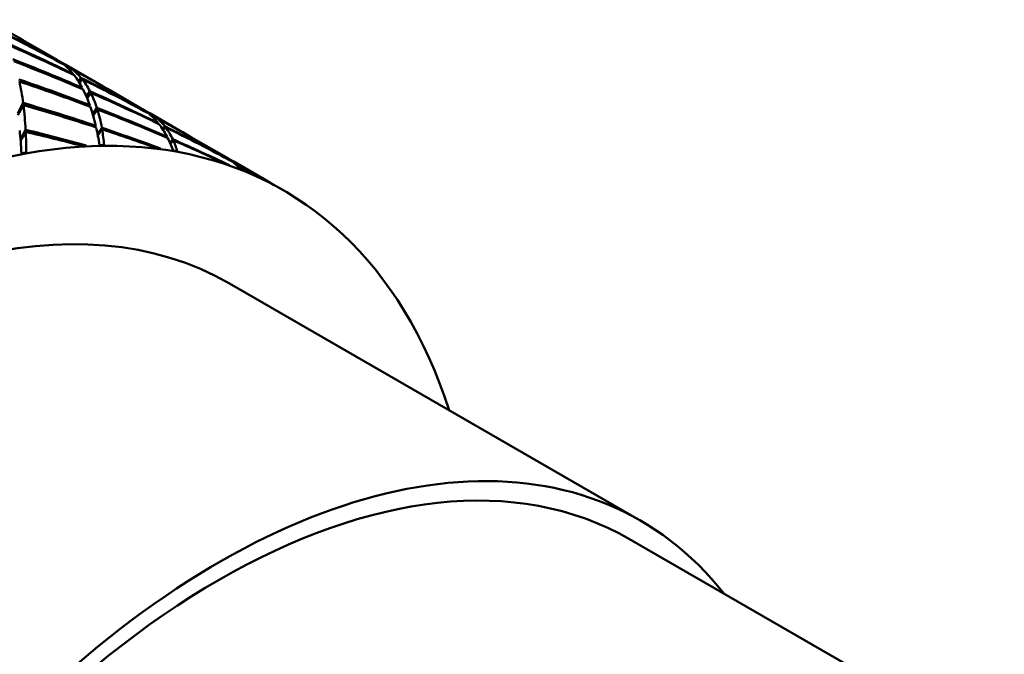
# Model space of a CAD drawing. Header units: inches. Extents: x 0.1 to 17, y 0.3 to 10.7.
# Tile 58 of 74: x 12.894 to 13.123, y 6.382 to 6.529. Entities that reach past the tile are written whole.
import ezdxf

# ---------------------------------------------------------------- set-up
doc = ezdxf.new("R2010")
doc.units = ezdxf.units.IN
doc.header["$LTSCALE"] = 0.5
doc.header["$MEASUREMENT"] = 0
doc.layers.add('Visible (ANSI)', color=7, linetype='Continuous', lineweight=50)

msp = doc.modelspace()

# ---------------------------------------------------------------- linework, layer by layer
at = {"layer": 'Visible (ANSI)'}
for p, q in [((12.89517, 6.52422), (12.90315, 6.51962)), ((12.90448, 6.51873), (12.90446, 6.51867)), ((12.90501, 6.51854), (12.91286, 6.51401)), ((12.90593, 6.51742), (12.90615, 6.51781)), ((12.90642, 6.51761), (12.90616, 6.51718)), ((12.90683, 6.51618), (12.90689, 6.51633)), ((12.90814, 6.51457), (12.90866, 6.51546)), ((12.90833, 6.51426), (12.90889, 6.51518)), ((12.90887, 6.51289), (12.90897, 6.51312)), ((12.91485, 6.51286), (12.92266, 6.50836)), ((12.91073, 6.51235), (12.90995, 6.51106)), ((12.91009, 6.51072), (12.91091, 6.512)), ((12.89524, 6.50962), (12.89398, 6.50722)), ((12.89403, 6.50681), (12.89531, 6.50909)), ((12.91058, 6.50882), (12.91071, 6.50912)), ((12.91235, 6.50849), (12.91141, 6.50698)), ((12.9115, 6.50664), (12.91247, 6.50811)), ((12.92403, 6.50737), (12.92405, 6.50742)), ((12.92464, 6.50721), (12.93249, 6.50268)), ((12.92574, 6.5065), (12.92549, 6.50616)), ((12.92572, 6.50593), (12.92599, 6.5063)), ((12.91196, 6.50402), (12.9121, 6.50434)), ((12.91349, 6.50387), (12.91253, 6.50238)), ((12.92648, 6.50485), (12.92655, 6.50498)), ((12.92812, 6.5042), (12.92762, 6.50351)), ((12.92777, 6.50327), (12.92831, 6.50396)), ((12.89582, 6.50339), (12.89463, 6.50121)), ((12.89466, 6.50086), (12.89584, 6.5029)), ((12.91259, 6.50208), (12.91356, 6.5035)), ((12.92854, 6.5016), (12.92864, 6.50177)), ((12.93435, 6.5016), (12.94233, 6.497)), ((12.92997, 6.50118), (12.92933, 6.50033)), ((12.92943, 6.5001), (12.93009, 6.50093)), ((12.9437, 6.49603), (12.94372, 6.49607)), ((12.94395, 6.49606), (12.95213, 6.49134)), ((12.945, 6.49537), (12.9448, 6.49514)), ((12.94496, 6.49499), (12.94517, 6.49523)), ((12.95339, 6.49061), (12.95562, 6.48932)), ((13.03847, 6.41263), (12.94312, 6.46767)), ((13.12296, 6.35807), (13.03597, 6.4083))]:
    msp.add_line(p, q, dxfattribs=at)
for centre, major_axis, ratio, start_param, end_param in [((12.7941, 6.328), (0.25888, -0.16733), 0.714387, 1.641025, 1.672441), ((12.82293, 6.31135), (0.2485, -0.18278), 0.710464, 1.757255, 1.814409), ((12.7941, 6.328), (0.27539, -0.13851), 0.714069, 1.527876, 1.584478), ((12.82293, 6.31135), (0.26632, -0.15508), 0.715389, 1.670242, 1.726844), ((12.7941, 6.328), (0.28885, -0.10925), 0.704678, 1.443571, 1.49999), ((12.82293, 6.31135), (0.28161, -0.12583), 0.711093, 1.583, 1.63942), ((12.84538, 6.29839), (0.11024, 0.19093), 0.57735, 5.802346, 9.905617), ((12.7941, 6.328), (0.29889, -0.08134), 0.687202, 1.367629, 1.424231), ((12.82293, 6.31135), (0.07856, 0.20905), 0.22214, 6.214997, 6.246413), ((12.7941, 6.328), (-0.11096, -0.19052), 0.243118, 3.117323, 3.163154), ((12.82293, 6.31135), (0.07856, 0.20905), 0.22214, 6.152165, 6.208768), ((12.82293, 6.31135), (0.2485, -0.18278), 0.710464, 1.72211, 1.751025), ((12.7941, 6.328), (0.27539, -0.13851), 0.714069, 1.490231, 1.521646), ((12.7941, 6.328), (-0.11096, -0.19052), 0.243118, 3.054674, 3.111093), ((12.82293, 6.31135), (0.07856, 0.20905), 0.22214, 6.089334, 6.145753), ((12.82293, 6.31135), (0.26632, -0.15508), 0.715389, 1.60741, 1.663829), ((12.7941, 6.328), (0.28885, -0.10925), 0.704678, 1.380556, 1.437159), ((12.7941, 6.328), (-0.11096, -0.19052), 0.243118, 2.991659, 3.048261), ((12.82293, 6.31135), (0.2936, -0.09697), 0.698052, 1.501775, 1.558377), ((12.7941, 6.328), (0.30578, -0.05589), 0.663148, 1.302663, 1.359817), ((12.7941, 6.328), (-0.09013, -0.20247), 0.234646, 2.777024, 2.834178), ((12.82293, 6.31135), (0.07856, 0.20905), 0.22214, 6.026502, 6.083104), ((12.82293, 6.31135), (0.28161, -0.12583), 0.711093, 1.520168, 1.576771), ((12.7941, 6.328), (0.29889, -0.08134), 0.687202, 1.304246, 1.3614), ((12.7941, 6.328), (-0.11096, -0.19052), 0.243118, 2.928276, 2.98543), ((12.82293, 6.31135), (0.30222, -0.07003), 0.677543, 1.430746, 1.4879), ((12.7941, 6.328), (0.31002, -0.03328), 0.634057, 1.248908, 1.306994), ((12.7941, 6.328), (-0.09013, -0.20247), 0.234646, 2.71326, 2.771346), ((12.82293, 6.31135), (0.07856, 0.20905), 0.22214, 5.96367, 6.020824), ((12.82293, 6.31135), (0.2936, -0.09697), 0.698052, 1.438943, 1.496097), ((12.82293, 6.31135), (0.09907, 0.19736), 0.240506, 6.237713, 6.269129), ((12.7941, 6.328), (0.30578, -0.05589), 0.663148, 1.238899, 1.296985), ((12.7941, 6.328), (-0.11096, -0.19052), 0.243118, 2.864512, 2.922598), ((12.7941, 6.328), (-0.13168, -0.17847), 0.233413, 3.142673, 3.189552), ((12.82293, 6.31135), (0.09907, 0.19736), 0.240506, 6.174881, 6.231483), ((12.82293, 6.31135), (0.26632, -0.15508), 0.715389, 1.572485, 1.60118), ((12.7941, 6.328), (0.28885, -0.10925), 0.704678, 1.342911, 1.374327), ((12.7941, 6.328), (-0.13168, -0.17847), 0.233413, 3.079289, 3.136443), ((12.82293, 6.31135), (0.07856, 0.20905), 0.22214, 5.911801, 5.958924), ((12.82293, 6.31135), (0.30222, -0.07003), 0.677543, 1.378877, 1.426), ((12.82293, 6.31135), (0.09907, 0.19736), 0.240506, 6.112049, 6.169203), ((12.82293, 6.31135), (0.28161, -0.12583), 0.711093, 1.457337, 1.514491), ((12.7941, 6.328), (0.29889, -0.08134), 0.687202, 1.240482, 1.298568), ((12.7941, 6.328), (-0.13168, -0.17847), 0.233413, 3.015525, 3.073611), ((12.82293, 6.31135), (0.05916, 0.2201), 0.188906, 5.772496, 5.819619), ((12.82293, 6.31135), (0.3079, -0.04579), 0.651139, 1.382365, 1.429488), ((12.7941, 6.328), (0.31214, -0.01339), 0.601213, 1.220202, 1.264671), ((12.7941, 6.328), (-0.09013, -0.20247), 0.234646, 2.664045, 2.708514), ((12.7941, 6.328), (0.31002, -0.03328), 0.634057, 1.199692, 1.244162), ((12.7941, 6.328), (-0.11096, -0.19052), 0.243118, 2.815296, 2.859766), ((12.82293, 6.31135), (0.09907, 0.19736), 0.240506, 6.06018, 6.107303), ((12.83448, 6.30468), (-0.12297, -0.18341), 0.543536, 3.534592, 3.541992), ((12.83448, 6.30468), (0.12618, 0.18143), 0.56925, 0.375155, 0.382554), ((12.82293, 6.31135), (0.2936, -0.09697), 0.698052, 1.387074, 1.434197), ((12.7941, 6.328), (0.30578, -0.05589), 0.663148, 1.189684, 1.234153), ((12.7941, 6.328), (-0.13168, -0.17847), 0.233413, 2.96631, 3.010779), ((12.84538, 6.29839), (0.09774, 0.16928), 0.57735, 0, 3.141593), ((12.83448, 6.30468), (0.1257, 0.18174), 0.562337, 0.498765, 0.506164), ((12.83448, 6.30468), (-0.12407, -0.18274), 0.54939, 3.412541, 3.419941), ((12.83448, 6.30468), (0.12644, 0.18127), 0.576326, 0.250876, 0.258275), ((12.82293, 6.31135), (0.11995, 0.1853), 0.241136, 6.264054, 6.29547), ((12.83448, 6.30468), (0.12499, 0.18218), 0.555686, 0.148451, 0.155851), ((12.7941, 6.328), (-0.15156, -0.16682), 0.207128, 3.159884, 3.205018), ((12.82293, 6.31135), (0.11995, 0.1853), 0.241136, 6.212185, 6.259308), ((12.82293, 6.31135), (0.28161, -0.12583), 0.711093, 1.423525, 1.452591), ((12.7941, 6.328), (0.29889, -0.08134), 0.687202, 1.20432, 1.235736), ((12.7941, 6.328), (-0.15156, -0.16682), 0.207128, 3.110669, 3.155138), ((12.83448, 6.30468), (0.12644, 0.18126), 0.583462, 0.125853, 0.133253), ((12.94073, 6.24334), (-0.09774, -0.16928), 0.57735, 2.914926, 6.509852), ((12.94073, 6.24334), (-0.09524, -0.16495), 0.57735, 3.141593, 6.283185)]:
    msp.add_ellipse(centre, major_axis=major_axis, ratio=ratio, start_param=start_param, end_param=end_param, dxfattribs=at)

doc.saveas('drawing.dxf')
